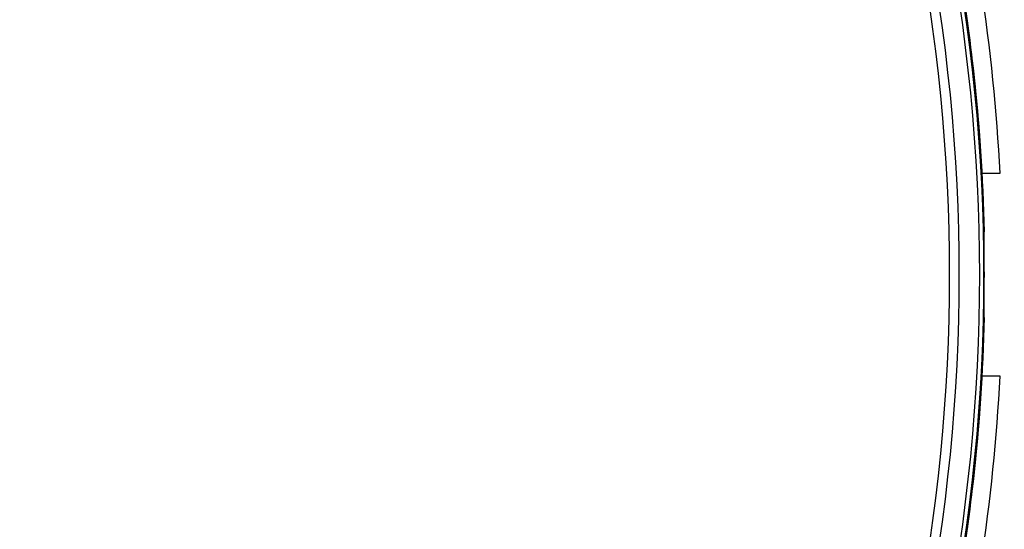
# Model space of a CAD drawing. Header units: millimetres. Extents: x 20 to 26560, y 16 to 17993.
# Tile 68 of 95: x 9020 to 9233, y 13209 to 13320. Entities that reach past the tile are written whole.
import ezdxf

# ---------------------------------------------------------------- set-up
doc = ezdxf.new("R2010")
doc.units = ezdxf.units.MM
doc.layers.add('COMPONENT_GEOMETRY', color=7, linetype='Continuous')
doc.styles.add('SLDTEXTSTYLE0', font='TXT', dxfattribs={"width": 0.75})
doc.dimstyles.new('SLDDIMSTYLE0', dxfattribs={"dimtxt": 150, "dimasz": 6.604, "dimexe": 0, "dimexo": 0.0625, "dimgap": 37.5, "dimtad": 0, "dimtih": 1, "dimtoh": 1, "dimdec": 0, "dimlfac": 0.5, "dimrnd": 1e-09, "dimzin": 12, "dimdsep": 46, "dimtxsty": 'SLDTEXTSTYLE0', "dimsah": 1, "dimcen": 0.09, "dimadec": 0, "dimazin": 3, "dimtfac": 1, "dimtdec": 0, "dimtofl": 0, "dimtmove": 0, "dimatfit": 3, "dimfxl": 1, "dimfrac": 2, "dimtolj": 1, "dimtzin": 12, "dimarcsym": 0})

# ---------------------------------------------------------------- blocks, each defined once
blk = doc.blocks.new('_D')
at = {"layer": 'COMPONENT_GEOMETRY', "color": 7, "ltscale": 2}
for p, q in [((1221.17, 13266.97), (1221.17, 17923.1)), ((16975.75, 13266.97), (16975.75, 17923.1)), ((1221.17, 17916.75), (8876.79, 17916.75)), ((16975.75, 17916.75), (9320.13, 17916.75))]:
    blk.add_line(p, q, dxfattribs=at)
for points in [[(1221.17, 17916.75), (1227.77, 17915.73), (1227.77, 17917.77)], [(16975.75, 17916.75), (16969.15, 17917.77), (16969.15, 17915.73)]]:
    blk.add_solid(points, dxfattribs=at)
at = {"layer": 'COMPONENT_GEOMETRY', "color": 7, "ltscale": 2, "insert": (8876.79, 17991.05), "char_height": 150, "attachment_point": 1, "style": 'SLDTEXTSTYLE0'}
blk.add_mtext('7877', dxfattribs=at)

msp = doc.modelspace()

# ---------------------------------------------------------------- linework, layer by layer
at = {"color": 7, "linetype": 'Continuous', "lineweight": 25, "ltscale": 2}
for p, q in [((9228.45, 13286.43), (9232.34, 13286.43)), ((9228.88, 13273.7), (9228.95, 13273.78)), ((9228.95, 13255.09), (9228.88, 13255.16)), ((9232.34, 13242.43), (9228.45, 13242.43))]:
    msp.add_line(p, q, dxfattribs=at)
at = {"color": 7, "linetype": 'Continuous', "lineweight": 25, "ltscale": 4}
for centre, radius, start, end in [((8829.06, 13264.43), 399.78, 348.6328, 11.3672), ((8829.06, 13264.43), 400, 1.3385, 11.3672), ((8829.06, 13264.43), 400, 4.1474, 11.3672), ((8829.06, 13264.43), 392.33, 348.6328, 11.3672), ((8829.06, 13264.43), 394.42, 348.6328, 11.3672), ((8829.06, 13264.43), 398.86, 348.6328, 11.3672), ((8828.86, 13265.8), 404, 2.9276, 8.7036), ((8829.06, 13264.43), 399.86, 359.2444, 0.7556), ((8829.06, 13264.43), 400, 348.6328, 358.6615), ((8828.86, 13263.07), 404, 351.2964, 357.0724), ((8829.06, 13264.43), 400, 348.6328, 355.8526)]:
    msp.add_arc(centre, radius, start, end, dxfattribs=at)
at = {"color": 7, "linetype": 'Continuous', "lineweight": 25, "ltscale": 2}
for points, knots in [([(9228.89, 13269.71), (9228.88, 13270.16), (9228.87, 13271.05), (9228.86, 13272.25), (9228.86, 13273.16), (9228.87, 13273.63), (9228.88, 13273.68), (9228.88, 13273.7)], [0, 0, 0, 0, 0.217098, 0.434208, 0.651278, 0.868329, 1, 1, 1, 1]), ([(9228.88, 13255.16), (9228.88, 13255.21), (9228.86, 13255.32), (9228.86, 13256.03), (9228.86, 13257.06), (9228.87, 13258.17), (9228.88, 13258.89), (9228.89, 13259.16)], [0, 0, 0, 0, 0.217032, 0.434111, 0.65113, 0.868187, 1, 1, 1, 1])]:
    msp.add_open_spline(points, degree=3, knots=knots, dxfattribs=at)

# ---------------------------------------------------------------- dimensions: what is measured, and where the dimension line sits
at = {"layer": 'COMPONENT_GEOMETRY', "color": 7, "ltscale": 2}
dim = msp.add_linear_dim(base=(16975.75, 17916.75), p1=(1221.17, 13264.43), p2=(16975.75, 13264.43), angle=0, dimstyle='SLDDIMSTYLE0', dxfattribs=at)
dim.commit()
dim.dimension.update_dxf_attribs({"geometry": '_D', "text_midpoint": (9098.46, 17916.75), "dimtype": 160})

doc.saveas('drawing.dxf')
